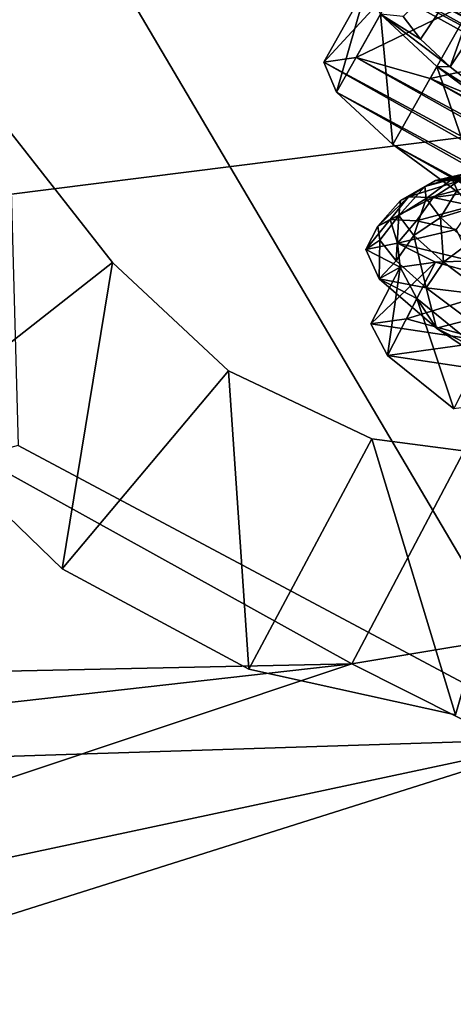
# Model space of a CAD drawing. Header units: metres. Extents: x -1501 to 0, y -1015 to 0.
# Tile 18 of 110: x -945 to -911, y -758 to -681. Entities that reach past the tile are written whole.
import ezdxf

# ---------------------------------------------------------------- set-up
doc = ezdxf.new("R2010")
doc.units = ezdxf.units.M

msp = doc.modelspace()

# ---------------------------------------------------------------- linework, layer by layer
at = {"layer": 'None'}
for points in [[(-896.670044, -688.680969, -406), (-953.535645, -657.19519, -406), (-352.068939, -612.611084, -406)], [(-942.506348, -655.401306, -393.793457), (-943.386475, -656.937378, -391.779236), (-893.321228, -682.462891, -393.793457)], [(-942.506348, -655.401306, -393.793457), (-893.321228, -682.462891, -393.793457), (-892.41449, -680.745117, -395.641296)], [(-896.670044, -688.680969, -406), (-977.723938, -698.892883, -63), (-953.535645, -657.19519, -406)], [(-943.386475, -656.937378, -391.779236), (-944.174255, -658.312378, -389.61441), (-894.147644, -684.028564, -391.779236)], [(-943.386475, -656.937378, -391.779236), (-894.147644, -684.028564, -391.779236), (-893.321228, -682.462891, -393.793457)], [(-894.887329, -685.429932, -389.61441), (-944.174255, -658.312378, -389.61441), (-944.862976, -659.514343, -387.314758)], [(-944.174255, -658.312378, -389.61441), (-894.887329, -685.429932, -389.61441), (-894.147644, -684.028564, -391.779236)], [(-895.533997, -686.65509, -387.314758), (-944.862976, -659.514343, -387.314758), (-945.446289, -660.532471, -384.897552)], [(-895.533997, -686.65509, -387.314758), (-894.887329, -685.429932, -389.61441), (-944.862976, -659.514343, -387.314758)], [(-896.081726, -687.692749, -384.897552), (-945.446289, -660.532471, -384.897552), (-945.920166, -661.359497, -382.385681)], [(-896.081726, -687.692749, -384.897552), (-895.533997, -686.65509, -387.314758), (-945.446289, -660.532471, -384.897552)], [(-946.281006, -661.989258, -379.803467), (-946.530518, -662.412903, -377.175201), (-896.865479, -689.177612, -379.803467)], [(-896.526672, -688.535706, -382.385681), (-945.920166, -661.359497, -382.385681), (-946.281006, -661.989258, -379.803467)], [(-896.865479, -689.177612, -379.803467), (-896.526672, -688.535706, -382.385681), (-946.281006, -661.989258, -379.803467)], [(-896.526672, -688.535706, -382.385681), (-896.081726, -687.692749, -384.897552), (-945.920166, -661.359497, -382.385681)], [(-946.530518, -662.412903, -377.175201), (-897.094727, -689.612, -377.175201), (-896.865479, -689.177612, -379.803467)], [(-946.530518, -662.412903, -377.175201), (-945.082764, -714.364563, -60), (-902.407471, -737.109253, -60)], [(-946.530518, -662.412903, -377.175201), (-902.407471, -737.109253, -60), (-897.094727, -689.612, -377.175201)], [(-919.173218, -731.311707, -63), (-977.723938, -698.892883, -63), (-896.670044, -688.680969, -406)], [(-838.549561, -717.892029, -406), (-919.173218, -731.311707, -63), (-896.670044, -688.680969, -406)], [(-919.173218, -731.311707, -63), (-1049.964355, -734.067444, -63), (-977.723938, -698.892883, -63)], [(-902.407471, -737.109253, -60), (-945.082764, -714.364563, -60), (-1044.400269, -741.640869, -60)], [(-859.335266, -761.385986, -63), (-919.173218, -731.311707, -63), (-838.549561, -717.892029, -406)], [(-919.173218, -731.311707, -63), (-1044.204346, -745.420532, -63), (-1049.964355, -734.067444, -63)], [(-1029.776001, -768.222229, -63), (-1044.204346, -745.420532, -63), (-919.173218, -731.311707, -63)], [(-859.335266, -761.385986, -63), (-1029.776001, -768.222229, -63), (-919.173218, -731.311707, -63)], [(-902.407471, -737.109253, -60), (-1044.400269, -741.640869, -60), (-1030.303833, -764.325867, -60)], [(-1022.190369, -774.941223, -60), (-902.407471, -737.109253, -60), (-1030.303833, -764.325867, -60)], [(-859.092834, -758.611267, -60), (-902.407471, -737.109253, -60), (-1022.190369, -774.941223, -60)]]:
    msp.add_3dface(points, dxfattribs=at)
at = {"layer": 'None01'}
for points in [[(-1404.711548, -104.637085, -410), (-953.507996, -712.491272, -410), (-937.769287, -700.150574, -410)], [(-937.769287, -700.150574, -410), (-937.769287, -700.150574, -430), (-1404.711548, -104.637085, -410)], [(-937.769287, -700.150574, -430), (-1404.711548, -104.637085, -430), (-1404.711548, -104.637085, -410)], [(-1404.711548, -104.637085, -430), (-937.769287, -700.150574, -430), (-953.507996, -712.491272, -430)], [(-953.507996, -712.491272, -410), (-941.671875, -723.927979, -410), (-937.769287, -700.150574, -410)], [(-953.507996, -712.491272, -430), (-937.769287, -700.150574, -430), (-941.671875, -723.927979, -430)], [(-937.769287, -700.150574, -410), (-941.671875, -723.927979, -410), (-928.753601, -708.567078, -410)], [(-937.769287, -700.150574, -430), (-928.753601, -708.567078, -430), (-941.671875, -723.927979, -430)], [(-937.769287, -700.150574, -410), (-928.753601, -708.567078, -410), (-937.769287, -700.150574, -430)], [(-928.753601, -708.567078, -410), (-928.753601, -708.567078, -430), (-937.769287, -700.150574, -430)], [(-941.671875, -723.927979, -410), (-927.173523, -731.718201, -410), (-928.753601, -708.567078, -410)], [(-941.671875, -723.927979, -430), (-928.753601, -708.567078, -430), (-927.173523, -731.718201, -430)], [(-928.753601, -708.567078, -410), (-927.173523, -731.718201, -410), (-917.602295, -713.836792, -410)], [(-928.753601, -708.567078, -410), (-917.602295, -713.836792, -410), (-928.753601, -708.567078, -430)], [(-917.602295, -713.836792, -410), (-917.602295, -713.836792, -430), (-928.753601, -708.567078, -430)], [(-928.753601, -708.567078, -430), (-917.602295, -713.836792, -430), (-927.173523, -731.718201, -430)], [(-941.671875, -723.927979, -410), (-953.507996, -712.491272, -410), (-941.671875, -723.927979, -430)], [(-953.507996, -712.491272, -410), (-953.507996, -712.491272, -430), (-941.671875, -723.927979, -430)], [(-927.173523, -731.718201, -410), (-911.103821, -735.275879, -410), (-917.602295, -713.836792, -410)], [(-927.173523, -731.718201, -430), (-917.602295, -713.836792, -430), (-911.103821, -735.275879, -430)], [(-917.602295, -713.836792, -410), (-911.103821, -735.275879, -410), (-905.375671, -715.458618, -410)], [(-917.602295, -713.836792, -410), (-905.375671, -715.458618, -410), (-917.602295, -713.836792, -430)], [(-905.375671, -715.458618, -410), (-905.375671, -715.458618, -430), (-917.602295, -713.836792, -430)], [(-917.602295, -713.836792, -430), (-905.375671, -715.458618, -430), (-911.103821, -735.275879, -430)], [(-927.173523, -731.718201, -410), (-941.671875, -723.927979, -410), (-927.173523, -731.718201, -430)], [(-941.671875, -723.927979, -410), (-941.671875, -723.927979, -430), (-927.173523, -731.718201, -430)], [(-911.103821, -735.275879, -410), (-927.173523, -731.718201, -410), (-911.103821, -735.275879, -430)], [(-927.173523, -731.718201, -410), (-927.173523, -731.718201, -430), (-911.103821, -735.275879, -430)]]:
    msp.add_3dface(points, dxfattribs=at)
at = {"layer": 'None01234'}
for points in [[(-915.186218, -681.056091, -314.236908), (-913.837769, -682.805237, -307.217163), (-907.304077, -673.143127, -306.168274)], [(-913.837769, -682.805237, -307.217163), (-911.537537, -684.950562, -301.191589), (-907.304077, -673.143127, -306.168274)], [(-907.304077, -673.143127, -306.168274), (-911.537537, -684.950562, -301.191589), (-905.065308, -675.23114, -300.303864)], [(-911.537537, -684.950562, -301.191589), (-907.236267, -688.327087, -294.43042), (-905.065308, -675.23114, -300.303864)], [(-917.938904, -678.53772, -321.100189), (-915.432678, -678.177612, -333.675446), (-921.349609, -684.590759, -321.953278)], [(-915.432678, -678.177612, -333.675446), (-918.843384, -684.230652, -334.528534), (-921.349609, -684.590759, -321.953278)], [(-921.349609, -684.590759, -321.953278), (-920.359375, -686.921082, -309.378021), (-917.938904, -678.53772, -321.100189)], [(-920.359375, -686.921082, -309.378021), (-916.948669, -680.868042, -308.524933), (-917.938904, -678.53772, -321.100189)], [(-915.432678, -678.177612, -333.675446), (-909.675293, -679.822998, -345.019745), (-918.843384, -684.230652, -334.528534)], [(-909.675293, -679.822998, -345.019745), (-913.085999, -685.875977, -345.872833), (-918.843384, -684.230652, -334.528534)], [(-909.675293, -679.822998, -345.019745), (-901.230286, -683.312683, -354.022644), (-913.085999, -685.875977, -345.872833)], [(-920.359375, -686.921082, -309.378021), (-915.969543, -690.993408, -298.033691), (-916.948669, -680.868042, -308.524933)], [(-911.537537, -684.950562, -301.191589), (-913.837769, -682.805237, -307.217163), (-916.948669, -680.868042, -308.524933)], [(-913.837769, -682.805237, -307.217163), (-915.186218, -681.056091, -314.236908), (-916.948669, -680.868042, -308.524933)], [(-916.948669, -680.868042, -308.524933), (-912.558838, -684.940369, -297.180603), (-911.537537, -684.950562, -301.191589)], [(-915.969543, -690.993408, -298.033691), (-912.558838, -684.940369, -297.180603), (-916.948669, -680.868042, -308.524933)], [(-901.230286, -683.312683, -354.022644), (-904.640991, -689.365723, -354.875732), (-913.085999, -685.875977, -345.872833)], [(-918.843384, -684.230652, -334.528534), (-850.900452, -722.514771, -334.528534), (-921.349609, -684.590759, -321.953278)], [(-850.900452, -722.514771, -334.528534), (-849.910217, -724.845032, -321.953278), (-921.349609, -684.590759, -321.953278)], [(-921.349609, -684.590759, -321.953278), (-849.910217, -724.845032, -321.953278), (-920.359375, -686.921082, -309.378021)], [(-913.085999, -685.875977, -345.872833), (-855.290283, -718.442383, -345.872833), (-918.843384, -684.230652, -334.528534)], [(-855.290283, -718.442383, -345.872833), (-850.900452, -722.514771, -334.528534), (-918.843384, -684.230652, -334.528534)], [(-915.969543, -690.993408, -298.033691), (-908.609863, -696.409241, -289.030823), (-912.558838, -684.940369, -297.180603)], [(-912.558838, -684.940369, -297.180603), (-907.236267, -688.327087, -294.43042), (-911.537537, -684.950562, -301.191589)], [(-912.558838, -684.940369, -297.180603), (-905.199158, -690.356201, -288.177734), (-907.236267, -688.327087, -294.43042)], [(-908.609863, -696.409241, -289.030823), (-905.199158, -690.356201, -288.177734), (-912.558838, -684.940369, -297.180603)], [(-904.640991, -689.365723, -354.875732), (-862.649963, -713.02655, -354.875732), (-913.085999, -685.875977, -345.872833)], [(-862.649963, -713.02655, -354.875732), (-855.290283, -718.442383, -345.872833), (-913.085999, -685.875977, -345.872833)], [(-849.910217, -724.845032, -321.953278), (-852.416443, -725.205139, -309.378021), (-920.359375, -686.921082, -309.378021)], [(-920.359375, -686.921082, -309.378021), (-852.416443, -725.205139, -309.378021), (-915.969543, -690.993408, -298.033691)], [(-852.416443, -725.205139, -309.378021), (-858.173828, -723.559814, -298.033691), (-915.969543, -690.993408, -298.033691)], [(-915.969543, -690.993408, -298.033691), (-858.173828, -723.559814, -298.033691), (-908.609863, -696.409241, -289.030823)]]:
    msp.add_3dface(points, dxfattribs=at)
at = {"layer": 'None012348'}
for points in [[(-912.672485, -693.77948, -254.132278), (-913.491821, -694.24176, -248.543808), (-910.298584, -693.230652, -253.563477)], [(-913.491821, -694.24176, -248.543808), (-911.361206, -693.69281, -248.338425), (-910.298584, -693.230652, -253.563477)], [(-912.672485, -693.77948, -254.132278), (-910.298584, -693.230652, -253.563477), (-908.567627, -693.271301, -258.931091)], [(-910.829041, -693.822815, -259.848755), (-912.672485, -693.77948, -254.132278), (-908.567627, -693.271301, -258.931091)], [(-910.298584, -693.230652, -253.563477), (-911.361206, -693.69281, -248.338425), (-907.980896, -693.433838, -253.03746)], [(-914.758423, -695.054993, -254.663544), (-915.385437, -695.350525, -248.80397), (-912.672485, -693.77948, -254.132278)], [(-915.385437, -695.350525, -248.80397), (-913.491821, -694.24176, -248.543808), (-912.672485, -693.77948, -254.132278)], [(-914.758423, -695.054993, -254.663544), (-912.672485, -693.77948, -254.132278), (-910.829041, -693.822815, -259.848755)], [(-912.838013, -695.100098, -260.618713), (-914.758423, -695.054993, -254.663544), (-910.829041, -693.822815, -259.848755)], [(-911.361206, -693.69281, -248.338425), (-913.491821, -694.24176, -248.543808), (-913.389893, -695.176941, -242.955338)], [(-910.972168, -694.542786, -243.06868), (-911.361206, -693.69281, -248.338425), (-913.389893, -695.176941, -242.955338)], [(-912.838013, -695.100098, -260.618713), (-910.829041, -693.822815, -259.848755), (-907.91571, -694.449341, -265.349762)], [(-911.361206, -693.69281, -248.338425), (-908.692261, -693.835205, -248.184921), (-907.980896, -693.433838, -253.03746)], [(-908.692261, -693.835205, -248.184921), (-911.361206, -693.69281, -248.338425), (-910.972168, -694.542786, -243.06868)], [(-913.389893, -695.176941, -242.955338), (-913.491821, -694.24176, -248.543808), (-915.505798, -696.510742, -243.019989)], [(-913.491821, -694.24176, -248.543808), (-915.385437, -695.350525, -248.80397), (-915.505798, -696.510742, -243.019989)], [(-910.972168, -694.542786, -243.06868), (-913.389893, -695.176941, -242.955338), (-912.280273, -696.649658, -237.238846)], [(-909.803101, -695.752808, -266.349365), (-912.838013, -695.100098, -260.618713), (-907.91571, -694.449341, -265.349762)], [(-909.930237, -695.925659, -237.70108), (-910.972168, -694.542786, -243.06868), (-912.280273, -696.649658, -237.238846)], [(-916.189819, -696.817505, -255.514526), (-917.159241, -697.322998, -249.164444), (-914.758423, -695.054993, -254.663544)], [(-917.159241, -697.322998, -249.164444), (-915.385437, -695.350525, -248.80397), (-914.758423, -695.054993, -254.663544)], [(-915.505798, -696.510742, -243.019989), (-915.385437, -695.350525, -248.80397), (-917.159241, -697.322998, -249.164444)], [(-916.189819, -696.817505, -255.514526), (-914.758423, -695.054993, -254.663544), (-912.838013, -695.100098, -260.618713)], [(-914.133911, -696.908325, -261.620575), (-916.189819, -696.817505, -255.514526), (-912.838013, -695.100098, -260.618713)], [(-913.389893, -695.176941, -242.955338), (-915.505798, -696.510742, -243.019989), (-914.349792, -698.044983, -237.064835)], [(-912.280273, -696.649658, -237.238846), (-913.389893, -695.176941, -242.955338), (-914.349792, -698.044983, -237.064835)], [(-914.133911, -696.908325, -261.620575), (-912.838013, -695.100098, -260.618713), (-909.803101, -695.752808, -266.349365)], [(-911.070557, -697.59198, -267.247955), (-914.133911, -696.908325, -261.620575), (-909.803101, -695.752808, -266.349365)], [(-912.280273, -696.649658, -237.238846), (-910.07312, -698.651794, -231.737839), (-909.930237, -695.925659, -237.70108)], [(-915.609619, -698.644775, -260.582703), (-918.087646, -699.131348, -249.450119), (-916.189819, -696.817505, -255.514526)], [(-916.189819, -696.817505, -255.514526), (-918.087646, -699.131348, -249.450119), (-917.159241, -697.322998, -249.164444)], [(-917.159241, -697.322998, -249.164444), (-917.005005, -698.405396, -242.814362), (-915.505798, -696.510742, -243.019989)], [(-915.505798, -696.510742, -243.019989), (-917.005005, -698.405396, -242.814362), (-915.73291, -700.023071, -236.708298)], [(-914.133911, -696.908325, -261.620575), (-915.609619, -698.644775, -260.582703), (-916.189819, -696.817505, -255.514526)], [(-914.349792, -698.044983, -237.064835), (-915.505798, -696.510742, -243.019989), (-915.73291, -700.023071, -236.708298)], [(-915.609619, -698.644775, -260.582703), (-914.133911, -696.908325, -261.620575), (-911.070557, -697.59198, -267.247955)], [(-914.349792, -698.044983, -237.064835), (-912.050537, -700.130676, -231.334183), (-912.280273, -696.649658, -237.238846)], [(-912.050537, -700.130676, -231.334183), (-910.07312, -698.651794, -231.737839), (-912.280273, -696.649658, -237.238846)], [(-917.159241, -697.322998, -249.164444), (-918.087646, -699.131348, -249.450119), (-917.005005, -698.405396, -242.814362)], [(-909.903564, -700.027527, -270.372528), (-915.609619, -698.644775, -260.582703), (-911.070557, -697.59198, -267.247955)], [(-918.087646, -699.131348, -249.450119), (-917.038696, -701.428589, -238.317551), (-917.005005, -698.405396, -242.814362)], [(-915.418762, -700.501465, -249.450119), (-918.087646, -699.131348, -249.450119), (-915.609619, -698.644775, -260.582703)], [(-917.038696, -701.428589, -238.317551), (-915.73291, -700.023071, -236.708298), (-917.005005, -698.405396, -242.814362)], [(-915.73291, -700.023071, -236.708298), (-913.391907, -702.113831, -231.080933), (-914.349792, -698.044983, -237.064835)], [(-915.418762, -700.501465, -249.450119), (-915.609619, -698.644775, -260.582703), (-912.669556, -700.124634, -260.769379)], [(-915.609619, -698.644775, -260.582703), (-909.903564, -700.027527, -270.372528), (-912.669556, -700.124634, -260.769379)], [(-913.391907, -702.113831, -231.080933), (-912.050537, -700.130676, -231.334183), (-914.349792, -698.044983, -237.064835)], [(-910.07312, -698.651794, -231.737839), (-912.050537, -700.130676, -231.334183), (-908.645569, -702.68689, -226.218384)], [(-917.038696, -701.428589, -238.317551), (-918.087646, -699.131348, -249.450119), (-915.418762, -700.501465, -249.450119)], [(-914.930786, -704.52948, -261.46524), (-917.680054, -704.906311, -250.145996), (-912.669556, -700.124634, -260.769379)], [(-917.680054, -704.906311, -250.145996), (-915.418762, -700.501465, -249.450119), (-912.669556, -700.124634, -260.769379)], [(-913.391907, -702.113831, -231.080933), (-915.73291, -700.023071, -236.708298), (-917.038696, -701.428589, -238.317551)], [(-914.930786, -704.52948, -261.46524), (-912.669556, -700.124634, -260.769379), (-906.293457, -701.881958, -270.365387)], [(-908.645569, -702.68689, -226.218384), (-912.050537, -700.130676, -231.334183), (-913.391907, -702.113831, -231.080933)], [(-912.669556, -700.124634, -260.769379), (-909.903564, -700.027527, -270.372528), (-906.293457, -701.881958, -270.365387)], [(-915.418762, -700.501465, -249.450119), (-917.680054, -704.906311, -250.145996), (-916.38385, -707.359924, -238.826721)], [(-914.122559, -702.955078, -238.130859), (-917.038696, -701.428589, -238.317551), (-915.418762, -700.501465, -249.450119)], [(-914.122559, -702.955078, -238.130859), (-915.418762, -700.501465, -249.450119), (-916.38385, -707.359924, -238.826721)], [(-912.589355, -705.259277, -228.52774), (-917.038696, -701.428589, -238.317551), (-914.122559, -702.955078, -238.130859)], [(-912.589355, -705.259277, -228.52774), (-913.391907, -702.113831, -231.080933), (-917.038696, -701.428589, -238.317551)], [(-908.554749, -706.286743, -271.061249), (-914.930786, -704.52948, -261.46524), (-906.293457, -701.881958, -270.365387)], [(-908.645569, -702.68689, -226.218384), (-913.391907, -702.113831, -231.080933), (-910.072021, -704.597412, -226.148499)], [(-910.072021, -704.597412, -226.148499), (-913.391907, -702.113831, -231.080933), (-912.589355, -705.259277, -228.52774)], [(-914.122559, -702.955078, -238.130859), (-916.38385, -707.359924, -238.826721), (-911.239624, -711.516724, -229.230713)], [(-908.978333, -707.111938, -228.534851), (-912.589355, -705.259277, -228.52774), (-914.122559, -702.955078, -238.130859)], [(-908.978333, -707.111938, -228.534851), (-914.122559, -702.955078, -238.130859), (-911.239624, -711.516724, -229.230713)], [(-917.680054, -704.906311, -250.145996), (-914.930786, -704.52948, -261.46524), (-908.554749, -706.286743, -271.061249)], [(-905.276306, -710.161499, -221.261459), (-910.072021, -704.597412, -226.148499), (-912.589355, -705.259277, -228.52774)], [(-916.38385, -707.359924, -238.826721), (-917.680054, -704.906311, -250.145996), (-908.554749, -706.286743, -271.061249)], [(-905.276306, -710.161499, -221.261459), (-912.589355, -705.259277, -228.52774), (-908.978333, -707.111938, -228.534851)], [(-916.38385, -707.359924, -238.826721), (-908.554749, -706.286743, -271.061249), (-899.522461, -709.910645, -277.473114)], [(-911.239624, -711.516724, -229.230713), (-916.38385, -707.359924, -238.826721), (-899.522461, -709.910645, -277.473114)]]:
    msp.add_3dface(points, dxfattribs=at)

doc.saveas('drawing.dxf')
